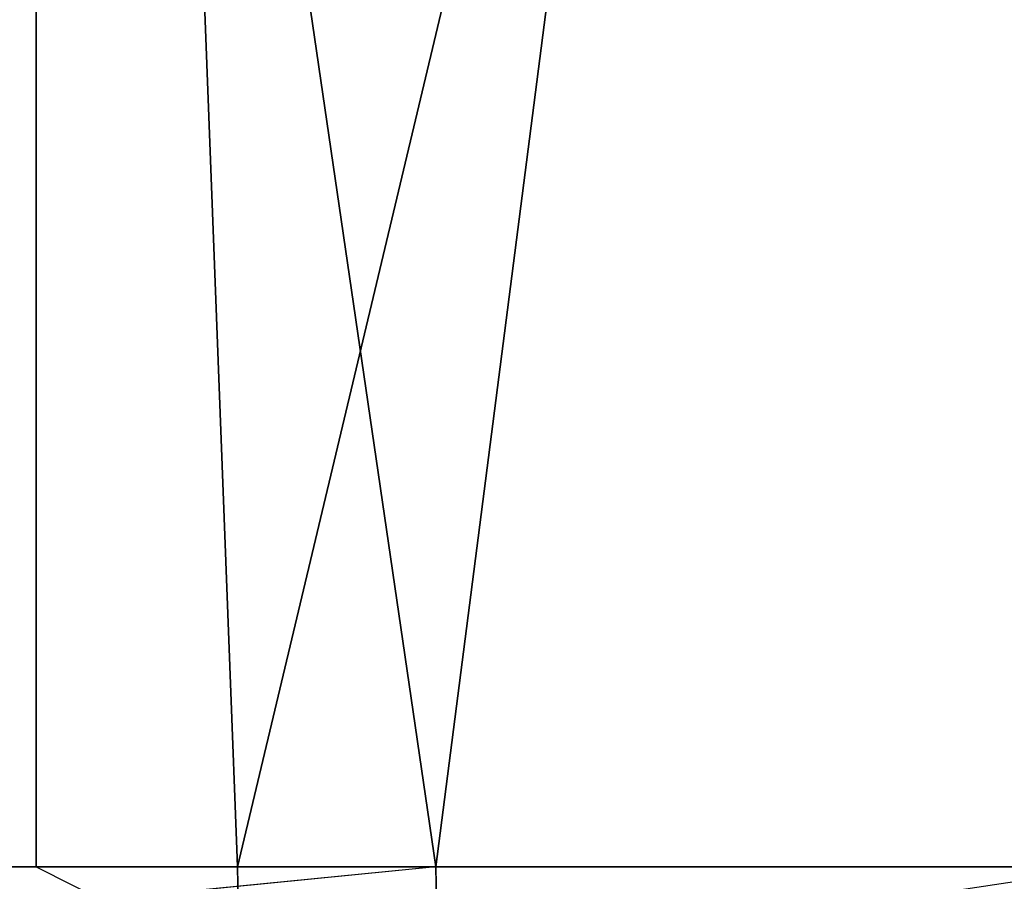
# Model space of a CAD drawing. Extents: x 0 to 8.9, y 0 to 29.9.
# Tile 61 of 256: x 1.0129 to 1.0465, y 0.0195 to 0.0489. Entities that reach past the tile are written whole.
import ezdxf

# ---------------------------------------------------------------- set-up
doc = ezdxf.new("R2010")
doc.units = 0
doc.header["$LTSCALE"] = 2.54
doc.layers.get('0').update_dxf_attribs({"color": 13, "linetype": 'CONTINUOUS'})

# ---------------------------------------------------------------- blocks, each defined once
blk = doc.blocks.new('SZCZOTKA_DO_WC_BEZ_POKRYWK')
at = {"color": 0}
for p, q in [((1.027139, 0.02, 6.054113), (1.000812, 0.2, 6.047688)), ((1.027139, 0.02, 6.054113), (1.000812, 0.2, 6.047688)), ((1.020367, 0.02, 5.07806), (1.013488, 0.2, 5.079694)), ((1.013488, 0.02, 5.079694), (1.013488, 0.2, 5.079694)), ((1.020367, 0.02, 5.07806), (1.013488, 0.2, 5.079694)), ((1.013488, 0.02, 5.079694), (1.013488, 0.2, 5.079694)), ((1.020367, 0.02, 5.07806), (1.06323, 0.2, 5.070149)), ((1.020367, 0.02, 5.07806), (1.06323, 0.2, 5.070149)), ((1.027139, 0.02, 6.054113), (1.050287, 0.2, 6.058532)), ((1.027139, 0.02, 6.054113), (1.050287, 0.2, 6.058532)), ((1.013488, 0.02, 5.079694), (0.985098, 0.02, 5.087543)), ((1.027139, 0.02, 6.054113), (0.991827, 0.016527, 6.044829)), ((1.027139, 0.02, 6.054113), (1.000812, 0.02, 6.047688)), ((1.013488, 0.02, 5.079694), (1.020435, 0.016527, 5.078356)), ((1.020367, 0.02, 5.07806), (1.013488, 0.02, 5.079694)), ((1.056235, 0.02, 5.071177), (1.020367, 0.02, 5.07806)), ((1.020367, 0.02, 5.07806), (1.020435, 0.016527, 5.078356)), ((1.056235, 0.02, 5.071177), (1.020367, 0.02, 5.07806)), ((1.027139, 0.02, 6.054113), (1.027203, 0.016527, 6.053815)), ((1.050287, 0.02, 6.058532), (1.027139, 0.02, 6.054113))]:
    blk.add_line(p, q, dxfattribs=at)
mesh = blk.add_polyface(dxfattribs=at)
corners = [(1.013488, 0.2, 5.079694), (0.985098, 0.02, 5.087543), (0.964968, 0.2, 5.094222)]
mesh.append_faces([[corners[k] for k in face] for face in [(0, 1, 2)]], dxfattribs={"color": 0})
mesh = blk.add_polyface(dxfattribs=at)
corners = [(1.013488, 0.02, 5.079694), (0.985098, 0.02, 5.087543), (1.013488, 0.2, 5.079694)]
mesh.append_faces([[corners[k] for k in face] for face in [(0, 1, 2)]], dxfattribs={"color": 0})
mesh = blk.add_polyface(dxfattribs=at)
corners = [(1.027139, 0.02, 6.054113), (1.000812, 0.2, 6.047688), (1.000812, 0.02, 6.047688)]
mesh.append_faces([[corners[k] for k in face] for face in [(0, 1, 2)]], dxfattribs={"color": 0})
mesh = blk.add_polyface(dxfattribs=at)
corners = [(1.050287, 0.2, 6.058532), (1.000812, 0.2, 6.047688), (1.027139, 0.02, 6.054113)]
mesh.append_faces([[corners[k] for k in face] for face in [(0, 1, 2)]], dxfattribs={"color": 0})
mesh = blk.add_polyface(dxfattribs=at)
corners = [(1.06323, 0.2, 5.070149), (1.020367, 0.02, 5.07806), (1.013488, 0.2, 5.079694)]
mesh.append_faces([[corners[k] for k in face] for face in [(0, 1, 2)]], dxfattribs={"color": 0})
mesh = blk.add_polyface(dxfattribs=at)
corners = [(1.020367, 0.02, 5.07806), (1.013488, 0.02, 5.079694), (1.013488, 0.2, 5.079694)]
mesh.append_faces([[corners[k] for k in face] for face in [(0, 1, 2)]], dxfattribs={"color": 0})
mesh = blk.add_polyface(dxfattribs=at)
corners = [(1.06323, 0.2, 5.070149), (1.056235, 0.02, 5.071177), (1.020367, 0.02, 5.07806)]
mesh.append_faces([[corners[k] for k in face] for face in [(0, 1, 2)]], dxfattribs={"color": 0})
mesh = blk.add_polyface(dxfattribs=at)
corners = [(1.050287, 0.2, 6.058532), (1.027139, 0.02, 6.054113), (1.050287, 0.02, 6.058532)]
mesh.append_faces([[corners[k] for k in face] for face in [(0, 1, 2)]], dxfattribs={"color": 0})
mesh = blk.add_polyface(dxfattribs=at)
corners = [(1.020435, 0.016527, 5.078356), (0.985187, 0.016527, 5.087833), (0.985098, 0.02, 5.087543)]
mesh.append_faces([[corners[k] for k in face] for face in [(0, 1, 2)]], dxfattribs={"color": 0})
mesh = blk.add_polyface(dxfattribs=at)
corners = [(1.027203, 0.016527, 6.053815), (1.027139, 0.02, 6.054113), (0.991827, 0.016527, 6.044829)]
mesh.append_faces([[corners[k] for k in face] for face in [(0, 1, 2)]], dxfattribs={"color": 0})
mesh = blk.add_polyface(dxfattribs=at)
corners = [(1.056235, 0.02, 5.071177), (1.020435, 0.016527, 5.078356), (1.020367, 0.02, 5.07806)]
mesh.append_faces([[corners[k] for k in face] for face in [(0, 1, 2)]], dxfattribs={"color": 0})
mesh = blk.add_polyface(dxfattribs=at)
corners = [(1.056281, 0.016527, 5.071478), (1.020435, 0.016527, 5.078356), (1.056235, 0.02, 5.071177)]
mesh.append_faces([[corners[k] for k in face] for face in [(0, 1, 2)]], dxfattribs={"color": 0})
mesh = blk.add_polyface(dxfattribs=at)
corners = [(1.063141, 0.016527, 6.060196), (1.050287, 0.02, 6.058532), (1.027203, 0.016527, 6.053815)]
mesh.append_faces([[corners[k] for k in face] for face in [(0, 1, 2)]], dxfattribs={"color": 0})

msp = doc.modelspace()

# ---------------------------------------------------------------- block references
at = {"color": 0}
msp.add_blockref('SZCZOTKA_DO_WC_BEZ_POKRYWK', (0, 0), dxfattribs=at)

doc.saveas('drawing.dxf')
